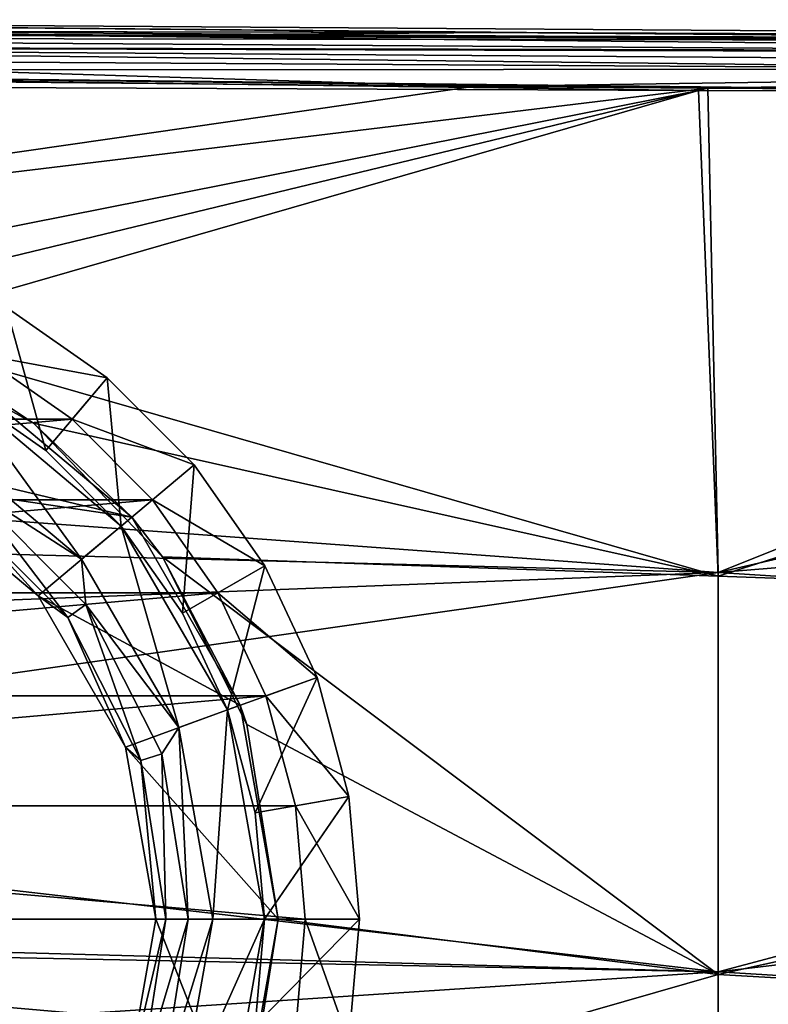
# Model space of a CAD drawing. Header units: millimetres. Extents: x -104 to 104, y -36 to 73.
# Tile 6 of 145: x -70 to -56, y -2 to 17. Entities that reach past the tile are written whole.
import ezdxf

# ---------------------------------------------------------------- set-up
doc = ezdxf.new("R2010")
doc.units = ezdxf.units.MM
doc.header["$LTSCALE"] = 33.374815
for name, color, linetype in [('239', 7, 'CONTINUOUS'), ('241', 7, 'CONTINUOUS'), ('277', 7, 'CONTINUOUS'), ('280', 7, 'CONTINUOUS'), ('281', 7, 'CONTINUOUS'), ('282', 7, 'CONTINUOUS'), ('287', 7, 'CONTINUOUS'), ('295', 7, 'CONTINUOUS'), ('419', 7, 'CONTINUOUS'), ('420', 7, 'CONTINUOUS'), ('421', 7, 'CONTINUOUS'), ('422', 7, 'CONTINUOUS'), ('423', 7, 'CONTINUOUS'), ('424', 7, 'CONTINUOUS'), ('425', 7, 'CONTINUOUS'), ('426', 7, 'CONTINUOUS'), ('427', 7, 'CONTINUOUS'), ('428', 7, 'CONTINUOUS'), ('429', 7, 'CONTINUOUS'), ('430', 7, 'CONTINUOUS'), ('431', 7, 'CONTINUOUS')]:
    doc.layers.add(name, color=color, linetype=linetype)

msp = doc.modelspace()

# ---------------------------------------------------------------- linework, layer by layer
at = {"layer": '239', "color": 7, "linetype": 'CONTINUOUS', "true_color": 0xe6e6e6}
for points in [[(-85.085, 16.35, -67.099), (-85.312, 16.543, -37.699), (-60.943, 16.309, -37.698), (-85.085, 16.35, -67.099)], [(-84.855, 16.349, -67.099), (-85.085, 16.35, -67.099), (-60.943, 16.309, -37.698), (-84.855, 16.349, -67.099)], [(-67.567, 16.261, -67.095), (-84.855, 16.349, -67.099), (-60.943, 16.309, -37.698), (-67.567, 16.261, -67.095)], [(-49.484, 16.207, -67.089), (-67.567, 16.261, -67.095), (-60.943, 16.309, -37.698), (-49.484, 16.207, -67.089)], [(-34.9, 16.2, -37.699), (-49.484, 16.207, -67.089), (-60.943, 16.309, -37.698), (-34.9, 16.2, -37.699)]]:
    msp.add_3dface(points, dxfattribs=at)
at = {"layer": '241', "color": 7, "linetype": 'CONTINUOUS', "true_color": 0xe6e6e6}
for points in [[(-85.312, 16.543, -37.699), (-85.314, 16.409, -37.199), (-34.901, 16.066, -37.199), (-85.312, 16.543, -37.699)], [(-85.312, 16.543, -37.699), (-34.9, 16.2, -37.699), (-60.943, 16.309, -37.698), (-85.312, 16.543, -37.699)], [(-34.9, 16.2, -37.699), (-85.312, 16.543, -37.699), (-34.901, 16.066, -37.199), (-34.9, 16.2, -37.699)], [(-85.314, 16.409, -37.199), (-85.319, 16.048, -36.836), (-34.901, 15.907, -36.992), (-85.314, 16.409, -37.199)], [(-34.901, 16.066, -37.199), (-85.314, 16.409, -37.199), (-34.901, 15.907, -36.992), (-34.901, 16.066, -37.199)], [(-85.319, 16.048, -36.836), (-85.325, 15.543, -36.7), (-61.411, 15.313, -36.699), (-85.319, 16.048, -36.836)], [(-34.901, 15.907, -36.992), (-85.319, 16.048, -36.836), (-34.901, 15.703, -36.836), (-34.901, 15.907, -36.992)], [(-34.901, 15.703, -36.836), (-85.319, 16.048, -36.836), (-61.411, 15.313, -36.699), (-34.901, 15.703, -36.836)], [(-57.1, 15.283, -36.699), (-34.901, 15.703, -36.836), (-61.411, 15.313, -36.699), (-57.1, 15.283, -36.699)], [(-34.903, 15.2, -36.7), (-34.901, 15.703, -36.836), (-57.1, 15.283, -36.699), (-34.903, 15.2, -36.7)]]:
    msp.add_3dface(points, dxfattribs=at)
at = {"layer": '277', "color": 7, "linetype": 'CONTINUOUS', "true_color": 0xe6e6e6}
for points in [[(-84.855, 16.349, -67.099), (-48.454, 16.161, -67.469), (-85.315, 16.316, -67.355), (-84.855, 16.349, -67.099)], [(-85.315, 16.316, -67.355), (-48.454, 16.161, -67.469), (-85.315, 16.215, -67.592), (-85.315, 16.316, -67.355)], [(-84.855, 16.349, -67.099), (-67.567, 16.261, -67.095), (-48.454, 16.161, -67.469), (-84.855, 16.349, -67.099)], [(-85.315, 16.215, -67.592), (-48.565, 15.971, -67.809), (-85.317, 16.057, -67.797), (-85.315, 16.215, -67.592)], [(-48.454, 16.161, -67.469), (-48.565, 15.971, -67.809), (-85.315, 16.215, -67.592), (-48.454, 16.161, -67.469)], [(-67.567, 16.261, -67.095), (-49.484, 16.207, -67.089), (-48.454, 16.161, -67.469), (-67.567, 16.261, -67.095)], [(-85.317, 16.057, -67.797), (-48.628, 15.631, -68.022), (-85.318, 15.853, -67.953), (-85.317, 16.057, -67.797)], [(-48.565, 15.971, -67.809), (-48.628, 15.631, -68.022), (-85.317, 16.057, -67.797), (-48.565, 15.971, -67.809)], [(-85.318, 15.853, -67.953), (-48.628, 15.631, -68.022), (-85.32, 15.614, -68.053), (-85.318, 15.853, -67.953)], [(-85.322, 15.358, -68.087), (-85.32, 15.614, -68.053), (-57.27, 15.241, -68.087), (-85.322, 15.358, -68.087)], [(-48.628, 15.631, -68.022), (-48.812, 15.214, -68.087), (-85.32, 15.614, -68.053), (-48.628, 15.631, -68.022)], [(-85.32, 15.614, -68.053), (-48.812, 15.214, -68.087), (-51.315, 15.221, -68.087), (-85.32, 15.614, -68.053)], [(-57.27, 15.241, -68.087), (-85.32, 15.614, -68.053), (-51.315, 15.221, -68.087), (-57.27, 15.241, -68.087)]]:
    msp.add_3dface(points, dxfattribs=at)
at = {"layer": '280', "color": 7, "linetype": 'CONTINUOUS', "true_color": 0xe6e6e6}
for points in [[(-69.497, 9.122, -68.089), (-70.75, 9.959, -65.087), (-72.601, 10.819, -68.089), (-69.497, 9.122, -68.089)], [(-67.69, 7.392, -65.087), (-70.75, 9.959, -65.087), (-69.497, 9.122, -68.089), (-67.69, 7.392, -65.087)], [(-67.127, 6.664, -68.088), (-67.69, 7.392, -65.087), (-69.497, 9.122, -68.089), (-67.127, 6.664, -68.088)], [(-65.694, 3.934, -65.087), (-67.69, 7.392, -65.087), (-67.127, 6.664, -68.088), (-65.694, 3.934, -65.087)], [(-65.572, 3.58, -68.086), (-65.694, 3.934, -65.087), (-67.127, 6.664, -68.088), (-65.572, 3.58, -68.086)], [(-65, 0, -65.087), (-65.694, 3.934, -65.087), (-65, 0, -68.075), (-65, 0, -65.087)], [(-65, 0, -68.075), (-65.694, 3.934, -65.087), (-65.572, 3.58, -68.086), (-65, 0, -68.075)]]:
    msp.add_3dface(points, dxfattribs=at)
at = {"layer": '281', "color": 7, "linetype": 'CONTINUOUS', "true_color": 0xe6e6e6}
for points in [[(-65, 0, -65.087), (-65.547, -3.503, -68.045), (-65.694, -3.934, -65.087), (-65, 0, -65.087)], [(-65, 0, -65.087), (-65, 0, -68.075), (-65.547, -3.503, -68.045), (-65, 0, -65.087)]]:
    msp.add_3dface(points, dxfattribs=at)
at = {"layer": '282', "color": 7, "linetype": 'CONTINUOUS', "true_color": 0xe6e6e6}
for points in [[(-85.322, 15.358, -68.087), (-57.27, 15.241, -68.087), (-76.155, 11.495, -68.089), (-85.322, 15.358, -68.087)], [(-57.27, 15.241, -68.087), (-72.601, 10.819, -68.089), (-76.155, 11.495, -68.089), (-57.27, 15.241, -68.087)], [(-72.601, 10.819, -68.089), (-57.27, 15.241, -68.087), (-56.91, 6.311, -68.086), (-72.601, 10.819, -68.089)], [(-57.27, 15.241, -68.087), (-51.315, 15.221, -68.087), (-29.094, 15.207, -68.087), (-57.27, 15.241, -68.087)], [(-57.27, 15.241, -68.087), (-29.094, 15.207, -68.087), (-56.91, 6.311, -68.086), (-57.27, 15.241, -68.087)], [(-56.91, 6.311, -68.086), (-29.094, 15.207, -68.087), (-28.441, 5.291, -68.079), (-56.91, 6.311, -68.086)], [(-69.497, 9.122, -68.089), (-72.601, 10.819, -68.089), (-56.91, 6.311, -68.086), (-69.497, 9.122, -68.089)], [(-67.127, 6.664, -68.088), (-69.497, 9.122, -68.089), (-56.91, 6.311, -68.086), (-67.127, 6.664, -68.088)], [(-65.572, 3.58, -68.086), (-67.127, 6.664, -68.088), (-56.91, -1.015, -68.065), (-65.572, 3.58, -68.086)], [(-56.91, -1.015, -68.065), (-67.127, 6.664, -68.088), (-56.91, 6.311, -68.086), (-56.91, -1.015, -68.065)], [(-56.91, -1.015, -68.065), (-56.91, 6.311, -68.086), (-28.441, 5.291, -68.079), (-56.91, -1.015, -68.065)], [(-56.91, -1.015, -68.065), (-28.441, 5.291, -68.079), (-28.441, -2.647, -68.042), (-56.91, -1.015, -68.065)], [(-65, 0, -68.075), (-65.572, 3.58, -68.086), (-56.91, -1.015, -68.065), (-65, 0, -68.075)], [(-65.547, -3.503, -68.045), (-65, 0, -68.075), (-56.91, -1.015, -68.065), (-65.547, -3.503, -68.045)], [(-56.91, -6.913, -67.982), (-65.547, -3.503, -68.045), (-56.91, -1.015, -68.065), (-56.91, -6.913, -67.982)], [(-56.91, -6.913, -67.982), (-56.91, -1.015, -68.065), (-28.441, -2.647, -68.042), (-56.91, -6.913, -67.982)]]:
    msp.add_3dface(points, dxfattribs=at)
at = {"layer": '287', "color": 7, "linetype": 'CONTINUOUS', "true_color": 0xe6e6e6}
for points in [[(-61.411, 15.313, -36.699), (-85.325, 15.543, -36.7), (-85.325, 11.867, -36.698), (-61.411, 15.313, -36.699)], [(-57.1, 15.283, -36.699), (-61.411, 15.313, -36.699), (-85.325, 11.867, -36.698), (-57.1, 15.283, -36.699)], [(-85.324, 8.452, -36.695), (-57.1, 15.283, -36.699), (-85.325, 11.867, -36.698), (-85.324, 8.452, -36.695)], [(-57.1, 15.283, -36.699), (-85.324, 8.452, -36.695), (-56.912, 6.377, -36.701), (-57.1, 15.283, -36.699)], [(-34.903, 15.2, -36.7), (-57.1, 15.283, -36.699), (-56.912, 6.377, -36.701), (-34.903, 15.2, -36.7)], [(-34.876, 11.481, -36.7), (-34.903, 15.2, -36.7), (-56.912, 6.377, -36.701), (-34.876, 11.481, -36.7)], [(-34.787, 8.184, -36.703), (-34.876, 11.481, -36.7), (-56.912, 6.377, -36.701), (-34.787, 8.184, -36.703)], [(-85.324, 8.452, -36.695), (-85.324, 7.107, -36.694), (-56.912, 6.377, -36.701), (-85.324, 8.452, -36.695)], [(-34.625, 4.958, -36.707), (-34.787, 8.184, -36.703), (-56.912, 6.377, -36.701), (-34.625, 4.958, -36.707)], [(-85.324, 7.107, -36.694), (-85.324, 5.271, -36.694), (-56.912, 6.377, -36.701), (-85.324, 7.107, -36.694)], [(-85.324, 5.271, -36.694), (-85.324, 2.316, -36.696), (-56.912, 6.377, -36.701), (-85.324, 5.271, -36.694)], [(-56.912, 6.377, -36.701), (-85.324, 2.316, -36.696), (-56.912, -0.967, -36.721), (-56.912, 6.377, -36.701)], [(-34.625, 4.958, -36.707), (-56.912, 6.377, -36.701), (-56.912, -0.967, -36.721), (-34.625, 4.958, -36.707)], [(-34.349, 1.698, -36.716), (-34.625, 4.958, -36.707), (-56.912, -0.967, -36.721), (-34.349, 1.698, -36.716)], [(-85.324, 2.316, -36.696), (-85.324, -0.193, -36.706), (-56.912, -0.967, -36.721), (-85.324, 2.316, -36.696)], [(-33.78, -2.385, -36.741), (-34.349, 1.698, -36.716), (-56.912, -0.967, -36.721), (-33.78, -2.385, -36.741)], [(-85.324, -0.193, -36.706), (-85.324, -0.396, -36.707), (-56.912, -0.967, -36.721), (-85.324, -0.193, -36.706)], [(-85.324, -0.396, -36.707), (-85.324, -2.839, -36.731), (-56.912, -0.967, -36.721), (-85.324, -0.396, -36.707)], [(-56.912, -0.967, -36.721), (-85.324, -2.839, -36.731), (-56.912, -6.88, -36.804), (-56.912, -0.967, -36.721)], [(-33.78, -2.385, -36.741), (-56.912, -0.967, -36.721), (-56.912, -6.88, -36.804), (-33.78, -2.385, -36.741)]]:
    msp.add_3dface(points, dxfattribs=at)
at = {"layer": '295', "color": 7, "linetype": 'CONTINUOUS', "true_color": 0xe6e6e6}
for points in [[(-70.75, 9.959, -65.087), (-67.69, 7.392, -65.087), (-74.893, 9.112, -65.087), (-70.75, 9.959, -65.087)], [(-74.893, 9.112, -65.087), (-67.69, 7.392, -65.087), (-71.874, 8.013, -65.087), (-74.893, 9.112, -65.087)], [(-71.874, 8.013, -65.087), (-67.69, 7.392, -65.087), (-69.412, 5.947, -65.087), (-71.874, 8.013, -65.087)], [(-67.69, 7.392, -65.087), (-65.694, 3.934, -65.087), (-69.412, 5.947, -65.087), (-67.69, 7.392, -65.087)], [(-69.412, 5.947, -65.087), (-65.694, 3.934, -65.087), (-67.806, 3.165, -65.087), (-69.412, 5.947, -65.087)], [(-65.694, 3.934, -65.087), (-65, 0, -65.087), (-67.806, 3.165, -65.087), (-65.694, 3.934, -65.087)], [(-67.806, 3.165, -65.087), (-65, 0, -65.087), (-67.248, 0, -65.087), (-67.806, 3.165, -65.087)], [(-67.248, 0, -65.087), (-65.694, -3.934, -65.087), (-67.806, -3.165, -65.087), (-67.248, 0, -65.087)], [(-65, 0, -65.087), (-65.694, -3.934, -65.087), (-67.248, 0, -65.087), (-65, 0, -65.087)]]:
    msp.add_3dface(points, dxfattribs=at)
at = {"layer": '419', "color": 7, "linetype": 'CONTINUOUS', "true_color": 0xe6e6e6}
for points in [[(-70.5, 10.392, -89.587), (-68.787, 9.193, -89.587), (-84.213, 9.193, -89.587), (-70.5, 10.392, -89.587)], [(-68.787, 9.193, -89.587), (-67.307, 7.713, -89.587), (-85.693, 7.713, -89.587), (-68.787, 9.193, -89.587)], [(-84.213, 9.193, -89.587), (-68.787, 9.193, -89.587), (-85.693, 7.713, -89.587), (-84.213, 9.193, -89.587)], [(-67.307, 7.713, -89.587), (-66.108, 6, -89.587), (-86.892, 6, -89.587), (-67.307, 7.713, -89.587)], [(-85.693, 7.713, -89.587), (-67.307, 7.713, -89.587), (-86.892, 6, -89.587), (-85.693, 7.713, -89.587)], [(-66.108, 6, -89.587), (-65.224, 4.105, -89.587), (-87.776, 4.105, -89.587), (-66.108, 6, -89.587)], [(-86.892, 6, -89.587), (-66.108, 6, -89.587), (-87.776, 4.105, -89.587), (-86.892, 6, -89.587)], [(-65.224, 4.105, -89.587), (-64.682, 2.083, -89.587), (-88.318, 2.084, -89.587), (-65.224, 4.105, -89.587)], [(-87.776, 4.105, -89.587), (-65.224, 4.105, -89.587), (-88.318, 2.084, -89.587), (-87.776, 4.105, -89.587)], [(-64.5, 0, -89.587), (-88.5, 0, -89.587), (-88.318, 2.084, -89.587), (-64.5, 0, -89.587)], [(-64.682, 2.083, -89.587), (-64.5, 0, -89.587), (-88.318, 2.084, -89.587), (-64.682, 2.083, -89.587)], [(-88.318, -2.083, -89.587), (-88.5, 0, -89.587), (-64.682, -2.084, -89.587), (-88.318, -2.083, -89.587)], [(-64.682, -2.084, -89.587), (-88.5, 0, -89.587), (-64.5, 0, -89.587), (-64.682, -2.084, -89.587)]]:
    msp.add_3dface(points, dxfattribs=at)
at = {"layer": '420', "color": 7, "linetype": 'CONTINUOUS', "true_color": 0xe6e6e6}
for points in [[(-64.682, -2.084, -89.587), (-64.5, 0, -89.587), (-63.697, -2.257, -88.587), (-64.682, -2.084, -89.587)], [(-63.697, -2.257, -88.587), (-64.5, 0, -89.587), (-63.5, 0, -88.587), (-63.697, -2.257, -88.587)]]:
    msp.add_3dface(points, dxfattribs=at)
at = {"layer": '421', "color": 7, "linetype": 'CONTINUOUS', "true_color": 0xe6e6e6}
for points in [[(-63.697, -2.257, -88.587), (-63.5, 0, -88.587), (-63.697, -2.257, -72.837), (-63.697, -2.257, -88.587)], [(-63.697, -2.257, -72.837), (-63.5, 0, -88.587), (-63.5, 0, -72.837), (-63.697, -2.257, -72.837)]]:
    msp.add_3dface(points, dxfattribs=at)
at = {"layer": '422', "color": 7, "linetype": 'CONTINUOUS', "true_color": 0xe6e6e6}
for points in [[(-68.143, 9.958, -88.587), (-70, 11.258, -88.587), (-68.143, 9.958, -72.837), (-68.143, 9.958, -88.587)], [(-68.143, 9.958, -72.837), (-70, 11.258, -88.587), (-70, 11.258, -72.837), (-68.143, 9.958, -72.837)], [(-66.542, 8.356, -88.587), (-68.143, 9.958, -88.587), (-66.542, 8.356, -72.837), (-66.542, 8.356, -88.587)], [(-66.542, 8.356, -72.837), (-68.143, 9.958, -88.587), (-68.143, 9.958, -72.837), (-66.542, 8.356, -72.837)], [(-65.242, 6.5, -88.587), (-66.542, 8.356, -88.587), (-65.242, 6.5, -72.837), (-65.242, 6.5, -88.587)], [(-65.242, 6.5, -72.837), (-66.542, 8.356, -88.587), (-66.542, 8.356, -72.837), (-65.242, 6.5, -72.837)], [(-64.284, 4.447, -88.587), (-65.242, 6.5, -88.587), (-64.284, 4.447, -72.837), (-64.284, 4.447, -88.587)], [(-64.284, 4.447, -72.837), (-65.242, 6.5, -88.587), (-65.242, 6.5, -72.837), (-64.284, 4.447, -72.837)], [(-63.697, 2.257, -88.587), (-64.284, 4.447, -88.587), (-63.697, 2.257, -72.837), (-63.697, 2.257, -88.587)], [(-63.697, 2.257, -72.837), (-64.284, 4.447, -88.587), (-64.284, 4.447, -72.837), (-63.697, 2.257, -72.837)], [(-63.5, 0, -72.837), (-63.5, 0, -88.587), (-63.697, 2.257, -88.587), (-63.5, 0, -72.837)], [(-63.5, 0, -72.837), (-63.697, 2.257, -88.587), (-63.697, 2.257, -72.837), (-63.5, 0, -72.837)]]:
    msp.add_3dface(points, dxfattribs=at)
at = {"layer": '423', "color": 7, "linetype": 'CONTINUOUS', "true_color": 0xe6e6e6}
for points in [[(-70.5, 10.392, -89.587), (-70, 11.258, -88.587), (-68.143, 9.958, -88.587), (-70.5, 10.392, -89.587)], [(-68.787, 9.193, -89.587), (-70.5, 10.392, -89.587), (-68.143, 9.958, -88.587), (-68.787, 9.193, -89.587)], [(-68.787, 9.193, -89.587), (-68.143, 9.958, -88.587), (-66.542, 8.356, -88.587), (-68.787, 9.193, -89.587)], [(-67.307, 7.713, -89.587), (-68.787, 9.193, -89.587), (-66.542, 8.356, -88.587), (-67.307, 7.713, -89.587)], [(-67.307, 7.713, -89.587), (-66.542, 8.356, -88.587), (-65.242, 6.5, -88.587), (-67.307, 7.713, -89.587)], [(-66.108, 6, -89.587), (-67.307, 7.713, -89.587), (-65.242, 6.5, -88.587), (-66.108, 6, -89.587)], [(-66.108, 6, -89.587), (-65.242, 6.5, -88.587), (-64.284, 4.447, -88.587), (-66.108, 6, -89.587)], [(-65.224, 4.105, -89.587), (-66.108, 6, -89.587), (-64.284, 4.447, -88.587), (-65.224, 4.105, -89.587)], [(-65.224, 4.105, -89.587), (-64.284, 4.447, -88.587), (-63.697, 2.257, -88.587), (-65.224, 4.105, -89.587)], [(-64.682, 2.083, -89.587), (-65.224, 4.105, -89.587), (-63.697, 2.257, -88.587), (-64.682, 2.083, -89.587)], [(-63.5, 0, -88.587), (-64.682, 2.083, -89.587), (-63.697, 2.257, -88.587), (-63.5, 0, -88.587)], [(-64.5, 0, -89.587), (-64.682, 2.083, -89.587), (-63.5, 0, -88.587), (-64.5, 0, -89.587)]]:
    msp.add_3dface(points, dxfattribs=at)
at = {"layer": '424', "color": 7, "linetype": 'CONTINUOUS', "true_color": 0xe6e6e6}
for points in [[(-69.269, 8.618, -71.087), (-70, 11.258, -72.837), (-70.875, 9.743, -71.087), (-69.269, 8.618, -71.087)], [(-68.143, 9.958, -72.837), (-70, 11.258, -72.837), (-69.269, 8.618, -71.087), (-68.143, 9.958, -72.837)], [(-67.882, 7.231, -71.087), (-68.143, 9.958, -72.837), (-69.269, 8.618, -71.087), (-67.882, 7.231, -71.087)], [(-66.542, 8.356, -72.837), (-68.143, 9.958, -72.837), (-67.882, 7.231, -71.087), (-66.542, 8.356, -72.837)], [(-66.757, 5.625, -71.087), (-66.542, 8.356, -72.837), (-67.882, 7.231, -71.087), (-66.757, 5.625, -71.087)], [(-65.242, 6.5, -72.837), (-66.542, 8.356, -72.837), (-66.757, 5.625, -71.087), (-65.242, 6.5, -72.837)], [(-65.929, 3.848, -71.087), (-65.242, 6.5, -72.837), (-66.757, 5.625, -71.087), (-65.929, 3.848, -71.087)], [(-64.284, 4.447, -72.837), (-65.242, 6.5, -72.837), (-65.929, 3.848, -71.087), (-64.284, 4.447, -72.837)], [(-65.421, 1.954, -71.087), (-64.284, 4.447, -72.837), (-65.929, 3.848, -71.087), (-65.421, 1.954, -71.087)], [(-63.697, 2.257, -72.837), (-64.284, 4.447, -72.837), (-65.421, 1.954, -71.087), (-63.697, 2.257, -72.837)], [(-65.25, 0, -71.087), (-63.697, 2.257, -72.837), (-65.421, 1.954, -71.087), (-65.25, 0, -71.087)], [(-63.5, 0, -72.837), (-63.697, 2.257, -72.837), (-65.25, 0, -71.087), (-63.5, 0, -72.837)]]:
    msp.add_3dface(points, dxfattribs=at)
at = {"layer": '425', "color": 7, "linetype": 'CONTINUOUS', "true_color": 0xe6e6e6}
for points in [[(-63.697, -2.257, -72.837), (-63.5, 0, -72.837), (-65.421, -1.954, -71.087), (-63.697, -2.257, -72.837)], [(-63.5, 0, -72.837), (-65.25, 0, -71.087), (-65.421, -1.954, -71.087), (-63.5, 0, -72.837)]]:
    msp.add_3dface(points, dxfattribs=at)
at = {"layer": '426', "color": 7, "linetype": 'CONTINUOUS', "true_color": 0xe6e6e6}
for points in [[(-65.421, -1.954, -71.087), (-65.25, 0, -71.087), (-65.929, -3.848, -65.087), (-65.421, -1.954, -71.087)], [(-65.929, -3.848, -65.087), (-65.25, 0, -71.087), (-65.25, 0, -65.087), (-65.929, -3.848, -65.087)]]:
    msp.add_3dface(points, dxfattribs=at)
at = {"layer": '427', "color": 7, "linetype": 'CONTINUOUS', "true_color": 0xe6e6e6}
for points in [[(-69.269, 8.618, -71.087), (-70.875, 9.743, -71.087), (-67.882, 7.231, -65.087), (-69.269, 8.618, -71.087)], [(-67.882, 7.231, -65.087), (-70.875, 9.743, -71.087), (-70.875, 9.743, -65.087), (-67.882, 7.231, -65.087)], [(-67.882, 7.231, -71.087), (-69.269, 8.618, -71.087), (-67.882, 7.231, -65.087), (-67.882, 7.231, -71.087)], [(-66.757, 5.625, -71.087), (-67.882, 7.231, -71.087), (-65.929, 3.848, -65.087), (-66.757, 5.625, -71.087)], [(-65.929, 3.848, -65.087), (-67.882, 7.231, -71.087), (-67.882, 7.231, -65.087), (-65.929, 3.848, -65.087)], [(-65.929, 3.848, -71.087), (-66.757, 5.625, -71.087), (-65.929, 3.848, -65.087), (-65.929, 3.848, -71.087)], [(-65.421, 1.954, -71.087), (-65.929, 3.848, -71.087), (-65.25, 0, -65.087), (-65.421, 1.954, -71.087)], [(-65.25, 0, -65.087), (-65.929, 3.848, -71.087), (-65.929, 3.848, -65.087), (-65.25, 0, -65.087)], [(-65.25, 0, -71.087), (-65.421, 1.954, -71.087), (-65.25, 0, -65.087), (-65.25, 0, -71.087)]]:
    msp.add_3dface(points, dxfattribs=at)
at = {"layer": '428', "color": 7, "linetype": 'CONTINUOUS', "true_color": 0xe6e6e6}
for points in [[(-68.61, 6.621, -65.635), (-70.875, 9.743, -65.087), (-71.35, 8.92, -65.635), (-68.61, 6.621, -65.635)], [(-67.882, 7.231, -65.087), (-70.875, 9.743, -65.087), (-68.61, 6.621, -65.635), (-67.882, 7.231, -65.087)], [(-66.821, 3.523, -65.635), (-67.882, 7.231, -65.087), (-68.61, 6.621, -65.635), (-66.821, 3.523, -65.635)], [(-65.929, 3.848, -65.087), (-67.882, 7.231, -65.087), (-66.821, 3.523, -65.635), (-65.929, 3.848, -65.087)], [(-66.2, 0, -65.635), (-65.929, 3.848, -65.087), (-66.821, 3.523, -65.635), (-66.2, 0, -65.635)], [(-65.25, 0, -65.087), (-65.929, 3.848, -65.087), (-66.2, 0, -65.635), (-65.25, 0, -65.087)]]:
    msp.add_3dface(points, dxfattribs=at)
at = {"layer": '429', "color": 7, "linetype": 'CONTINUOUS', "true_color": 0xe6e6e6}
for points in [[(-68.61, 6.621, -65.635), (-71.35, 8.92, -65.635), (-70.712, 7.967, -65.721), (-68.61, 6.621, -65.635)], [(-71.874, 8.013, -65.087), (-69.412, 5.947, -65.087), (-70.952, 7.636, -65.507), (-71.874, 8.013, -65.087)], [(-70.952, 7.636, -65.507), (-68.864, 5.548, -65.507), (-70.712, 7.967, -65.721), (-70.952, 7.636, -65.507)], [(-68.61, 6.621, -65.635), (-70.712, 7.967, -65.721), (-68.533, 5.788, -65.721), (-68.61, 6.621, -65.635)], [(-70.712, 7.967, -65.721), (-68.864, 5.548, -65.507), (-68.533, 5.788, -65.721), (-70.712, 7.967, -65.721)], [(-70.952, 7.636, -65.507), (-69.412, 5.947, -65.087), (-68.864, 5.548, -65.507), (-70.952, 7.636, -65.507)], [(-66.821, 3.523, -65.635), (-68.61, 6.621, -65.635), (-68.533, 5.788, -65.721), (-66.821, 3.523, -65.635)], [(-69.412, 5.947, -65.087), (-67.806, 3.165, -65.087), (-68.864, 5.548, -65.507), (-69.412, 5.947, -65.087)], [(-68.864, 5.548, -65.507), (-67.523, 2.917, -65.507), (-68.533, 5.788, -65.721), (-68.864, 5.548, -65.507)], [(-66.821, 3.523, -65.635), (-68.533, 5.788, -65.721), (-67.135, 3.043, -65.721), (-66.821, 3.523, -65.635)], [(-68.533, 5.788, -65.721), (-67.523, 2.917, -65.507), (-67.135, 3.043, -65.721), (-68.533, 5.788, -65.721)], [(-68.864, 5.548, -65.507), (-67.806, 3.165, -65.087), (-67.523, 2.917, -65.507), (-68.864, 5.548, -65.507)], [(-66.821, 3.523, -65.635), (-67.135, 3.043, -65.721), (-66.653, 0, -65.721), (-66.821, 3.523, -65.635)], [(-66.2, 0, -65.635), (-66.821, 3.523, -65.635), (-66.653, 0, -65.721), (-66.2, 0, -65.635)], [(-67.806, 3.165, -65.087), (-67.248, 0, -65.087), (-67.523, 2.917, -65.507), (-67.806, 3.165, -65.087)], [(-67.523, 2.917, -65.507), (-67.061, 0, -65.507), (-67.135, 3.043, -65.721), (-67.523, 2.917, -65.507)], [(-67.523, 2.917, -65.507), (-67.248, 0, -65.087), (-67.061, 0, -65.507), (-67.523, 2.917, -65.507)], [(-67.135, 3.043, -65.721), (-67.061, 0, -65.507), (-66.653, 0, -65.721), (-67.135, 3.043, -65.721)]]:
    msp.add_3dface(points, dxfattribs=at)
at = {"layer": '430', "color": 7, "linetype": 'CONTINUOUS', "true_color": 0xe6e6e6}
for points in [[(-67.248, 0, -65.087), (-67.806, -3.165, -65.087), (-67.061, 0, -65.507), (-67.248, 0, -65.087)], [(-67.061, 0, -65.507), (-67.806, -3.165, -65.087), (-67.523, -2.917, -65.507), (-67.061, 0, -65.507)], [(-66.653, 0, -65.721), (-67.061, 0, -65.507), (-67.523, -2.917, -65.507), (-66.653, 0, -65.721)], [(-66.653, 0, -65.721), (-67.523, -2.917, -65.507), (-67.135, -3.043, -65.721), (-66.653, 0, -65.721)], [(-66.2, 0, -65.635), (-66.653, 0, -65.721), (-67.135, -3.043, -65.721), (-66.2, 0, -65.635)], [(-66.2, 0, -65.635), (-67.135, -3.043, -65.721), (-66.821, -3.523, -65.635), (-66.2, 0, -65.635)]]:
    msp.add_3dface(points, dxfattribs=at)
at = {"layer": '431', "color": 7, "linetype": 'CONTINUOUS', "true_color": 0xe6e6e6}
for points in [[(-65.929, -3.848, -65.087), (-65.25, 0, -65.087), (-66.821, -3.523, -65.635), (-65.929, -3.848, -65.087)], [(-65.25, 0, -65.087), (-66.2, 0, -65.635), (-66.821, -3.523, -65.635), (-65.25, 0, -65.087)]]:
    msp.add_3dface(points, dxfattribs=at)

doc.saveas('drawing.dxf')
